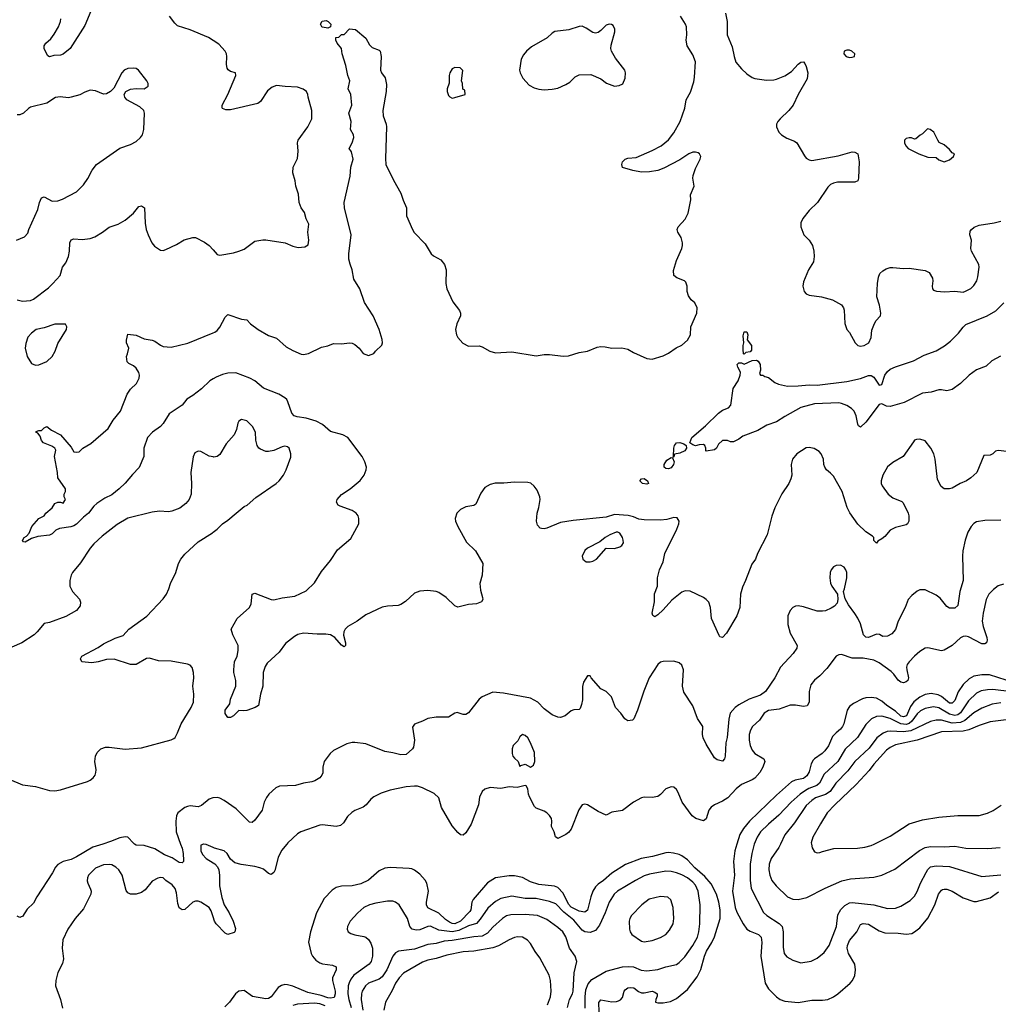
# Model space of a CAD drawing. Header units: inches. Extents: x 1834610 to 2027685, y 642842 to 774116.
# Tile 229 of 256: x 1898569 to 1905811, y 728814 to 736103. Entities that reach past the tile are written whole.
import ezdxf

# ---------------------------------------------------------------- set-up
doc = ezdxf.new("R2010")
doc.units = ezdxf.units.IN
doc.header["$MEASUREMENT"] = 0
for name, color, linetype in [('B8792', 7, 'Continuous'), ('B8793', 7, 'Continuous'), ('B9702', 7, 'Continuous'), ('B9703', 7, 'Continuous')]:
    doc.layers.add(name, color=color, linetype=linetype)

msp = doc.modelspace()

# ---------------------------------------------------------------- linework, layer by layer
at = {"layer": 'B8792', "color": 5}
for points, elevation in [([(1899183.5, 730000), (1899110, 729976.5), (1898990, 729904.5), (1898950, 729886.2), (1898890.3, 729869.7), (1898850, 729849.3), (1898833.4, 729830), (1898812, 729788), (1898696.4, 729610), (1898670, 729561.2), (1898623.1, 729516.9), (1898590, 729464), (1898579.8, 729460.2), (1898570, 729457.2), (1898550, 729466)], 560), ([(1899759.4, 730000), (1899770.1, 729970), (1899779.2, 729930), (1899781.8, 729878.2), (1899780.2, 729870), (1899770, 729860.4), (1899750, 729862.9), (1899698.3, 729898.3), (1899641.4, 729921.4), (1899570, 729963.8), (1899490, 729988.7), (1899430, 729991.3), (1899418.2, 730000)], 560), ([(1899928.9, 730000), (1899910, 729992), (1899909.2, 729950), (1899922.3, 729922.3), (1899950, 729893.7), (1900000, 729861.1)], 580), ([(1900000, 729974.1), (1899950, 729996), (1899932.1, 730000)], 580), ([(1900000, 729460.2), (1899985.3, 729505.3), (1899970, 729529.7), (1899910, 729570.8), (1899890, 729577.4), (1899870, 729577.4), (1899850, 729570.8), (1899790, 729515.6), (1899770, 729512), (1899750, 729526.6), (1899738.9, 729558.9), (1899730, 729638), (1899719.6, 729670), (1899698.3, 729698.3), (1899650, 729729.2), (1899630, 729749.2), (1899610, 729751.8), (1899590, 729747), (1899550, 729725.1), (1899498.4, 729661.6), (1899470, 729641.3), (1899429.6, 729629.6), (1899390, 729629.5), (1899370, 729639.3), (1899356.6, 729656.6), (1899326.2, 729770), (1899303.1, 729810), (1899281.3, 729830), (1899250, 729845.6), (1899230, 729849.8), (1899190, 729846), (1899130, 729820.7), (1899078.7, 729770), (1899070.8, 729750), (1899068.9, 729728.9), (1899073, 729710), (1899093.4, 729666.6), (1899098, 729650), (1899096.3, 729630), (1899040, 729520), (1898980.3, 729450), (1898925.7, 729370), (1898888.8, 729290), (1898882.3, 729230), (1898894.2, 729150), (1898884.4, 729115.6), (1898850.2, 729049.8), (1898836.5, 728990), (1898834.5, 728950), (1898871.4, 728850), (1898884.4, 728784.4)], 580)]:
    msp.add_lwpolyline(points, dxfattribs=dict(at, elevation=elevation))
at = {"layer": 'B8793', "color": 5}
for points, elevation in [([(1899095.3, 736164.7), (1899050, 736060.9), (1898942.8, 735890), (1898890, 735846.6), (1898870, 735840.9), (1898822, 735838), (1898790, 735828.7), (1898776.4, 735836.4), (1898750, 735886), (1898749.3, 735910), (1898762.7, 735930), (1898798.9, 735961.1), (1898823.8, 735996.2), (1898856.2, 736050), (1898871.8, 736090), (1898874.5, 736110)], 560), ([(1900000, 735947.9), (1899965.2, 735970), (1899830, 736028.5), (1899737.2, 736057.2), (1899716.3, 736076.3), (1899678, 736130)], 560), ([(1898546, 734470), (1898605.6, 734494.4), (1898630, 734522), (1898636, 734550), (1898703.6, 734696.4), (1898714.2, 734750), (1898730, 734783.1), (1898750, 734791.6), (1898810, 734760.2), (1898850, 734760.8), (1898886.7, 734773.3), (1898990, 734828.2), (1899040.4, 734879.6), (1899072.3, 734927.7), (1899104.7, 734990), (1899137.6, 735030), (1899310, 735152.2), (1899390, 735179.6), (1899430, 735201.7), (1899463, 735230), (1899477.4, 735250), (1899486.6, 735290), (1899491.5, 735410), (1899487, 735430), (1899458, 735458), (1899362.7, 735510), (1899346, 735530), (1899341.2, 735550), (1899354, 735570), (1899390, 735587.7), (1899430, 735593), (1899489.3, 735590.7), (1899519, 735610), (1899519, 735630), (1899509.2, 735650), (1899449.2, 735730), (1899430, 735742), (1899410, 735745.1), (1899370, 735742), (1899341, 735730), (1899324, 735710), (1899265.2, 735594.8), (1899241, 735570), (1899210, 735552.7), (1899190, 735552), (1899130, 735577), (1899090, 735580.9), (1899050, 735567), (1899013, 735547), (1898950, 735528.5), (1898930, 735525.1), (1898867.6, 735532.4), (1898834, 735526), (1898770, 735486), (1898650, 735456), (1898633.7, 735446.3), (1898595.8, 735410), (1898570, 735397.7), (1898550, 735398)], 580), ([(1898550, 734027.7), (1898590, 734019.3), (1898650, 734024.9), (1898670, 734034), (1898781.1, 734118.9), (1898815.1, 734150), (1898867.3, 734210), (1898886, 734270), (1898910, 734304), (1898930.8, 734349.2), (1898938, 734390), (1898940.5, 734450), (1898950, 734474), (1898970, 734480.5), (1899030, 734476.4), (1899090, 734482.4), (1899125.4, 734494.6), (1899182.7, 734530), (1899230, 734566.4), (1899297.2, 734590), (1899350, 734619.5), (1899412, 734670), (1899450, 734718.8), (1899470, 734725.5), (1899491.8, 734710), (1899496.7, 734596.7), (1899504.9, 734550), (1899519.1, 734510), (1899547.3, 734450), (1899565.8, 734425.8), (1899610, 734396), (1899630, 734394.8), (1899650, 734400.7), (1899730, 734438), (1899786.2, 734473.8), (1899850, 734490.3), (1899870.8, 734490), (1899936.1, 734456.1), (1899971.7, 734431.7), (1900000, 734399.3)], 560), ([(1900000, 733444.1), (1899974.7, 733430), (1899913.6, 733370), (1899850, 733321.1), (1899805.5, 733294.5), (1899771, 733249), (1899674.3, 733185.7), (1899630, 733112.3), (1899611.8, 733090), (1899550.6, 733049.4), (1899513.7, 733010), (1899486.7, 732930), (1899486.7, 732870), (1899453.5, 732786.5), (1899403.5, 732736.5), (1899350, 732671.6), (1899304.4, 732630), (1899250, 732585.7), (1899199.7, 732560.3), (1899139.4, 732520.6), (1899118.2, 732501.8), (1899078, 732450), (1899040.2, 732419.8), (1898990, 732368.3), (1898970, 732355.1), (1898947.3, 732347.3), (1898862.8, 732337.2), (1898836.3, 732323.7), (1898810, 732297.2), (1898790, 732287.3), (1898702.5, 732277.5), (1898656.8, 732263.2), (1898610, 732235.3), (1898598, 732238), (1898590, 732246), (1898602, 732270), (1898620.2, 732279.8), (1898638.9, 732301.1), (1898659, 732350), (1898710, 732410.8), (1898749.1, 732430.9), (1898762, 732450), (1898808.7, 732490), (1898830, 732522), (1898850, 732532), (1898870, 732532), (1898890, 732524.7), (1898908, 732550), (1898898, 732570), (1898898, 732590), (1898908.7, 732610), (1898909, 732630), (1898852.3, 732710), (1898849.4, 732750), (1898827, 732870), (1898835.5, 732915.5), (1898828.7, 732930), (1898806.6, 732946.6), (1898744, 732970), (1898730, 732988.7), (1898720.2, 733020.2), (1898702, 733042), (1898688.7, 733050), (1898690, 733054), (1898710, 733062), (1898730, 733062), (1898750, 733082), (1898770, 733091.3), (1898804, 733064), (1898870.3, 733030.3), (1898950, 732938), (1898970, 732904.7), (1898990, 732901), (1899010, 732904), (1899035.3, 732930), (1899094.2, 732965.8), (1899224.2, 733075.8), (1899261, 733139), (1899314.3, 733205.7), (1899363, 733330), (1899390, 733366.4), (1899433.6, 733410), (1899453.3, 733450), (1899455.1, 733470), (1899449.7, 733490), (1899430, 733522), (1899410, 733540.5), (1899376.4, 733556.4), (1899365.1, 733570), (1899358.5, 733610), (1899367.4, 733630), (1899375.3, 733670), (1899359.5, 733710), (1899359.3, 733730), (1899370, 733774), (1899430, 733767.3), (1899490, 733740.5), (1899550.4, 733730.4), (1899570, 733723), (1899610, 733693), (1899630, 733684.4), (1899690, 733678.7), (1899813, 733707), (1900000, 733784.9)], 540), ([(1900000, 732865.9), (1899970, 732872.3), (1899910, 732905.2), (1899890, 732909), (1899864, 732896), (1899853.4, 732866.6), (1899836.1, 732750), (1899840.3, 732670), (1899838, 732590), (1899822, 732550), (1899799.5, 732520.5), (1899752.9, 732487.1), (1899695.6, 732464.4), (1899670, 732460.4), (1899603.8, 732463.8), (1899550, 732457.7), (1899370, 732412), (1899290, 732366.2), (1899180.2, 732279.8), (1899117.9, 732222.1), (1899090.3, 732190), (1899018.2, 732081.8), (1898958.4, 732010), (1898950.4, 731990), (1898940.4, 731950), (1898940.4, 731910), (1898960.5, 731870), (1899012, 731812), (1899018.4, 731790), (1899015.6, 731764.4), (1898990.4, 731730), (1898910, 731683.6), (1898790, 731640.7), (1898750, 731633.2), (1898697.3, 731570), (1898674.8, 731550), (1898584.9, 731490), (1898510, 731456.9)], 560), ([(1898490, 730481.3), (1898590, 730439.1), (1898685.8, 730425.8), (1898790, 730397.1), (1898830, 730394.4), (1898870, 730402), (1899070, 730463.7), (1899090, 730472.4), (1899111.8, 730490), (1899127.3, 730510), (1899133, 730530), (1899134.7, 730550), (1899125.1, 730610), (1899129.5, 730650), (1899142.7, 730677.3), (1899170, 730704.9), (1899203.9, 730716.1), (1899230, 730718), (1899350, 730702.4), (1899470, 730713.4), (1899689.6, 730770.4), (1899710, 730780.5), (1899718.4, 730790), (1899737.4, 730822.6), (1899763, 730890), (1899837.6, 731010), (1899854.3, 731050), (1899858.7, 731110), (1899849.6, 731170), (1899856.3, 731230), (1899855.6, 731270), (1899846, 731306), (1899830, 731323.7), (1899810, 731331.5), (1899690, 731354), (1899596.6, 731356.6), (1899530, 731375.1), (1899506.2, 731373.8), (1899431, 731330), (1899410, 731328), (1899390, 731329.7), (1899268.6, 731368.6), (1899210, 731367.3), (1899149.6, 731349.6), (1899102.5, 731342.5), (1899029.2, 731349.2), (1899018, 731370), (1899028.7, 731390), (1899150, 731454.9), (1899190, 731482.4), (1899275.1, 731524.9), (1899334.9, 731545.1), (1899377, 731590), (1899510, 731688.2), (1899630, 731816.4), (1899655.1, 731850), (1899673.6, 731890), (1899685.1, 731930), (1899724.5, 732010), (1899743.3, 732076.7), (1899760.9, 732110), (1899790, 732144.9), (1899890, 732236.3), (1899995.6, 732304.4), (1900000, 732307.7)], 560), ([(1900000, 730342.6), (1899997.5, 730342.5), (1899970, 730332), (1899914.5, 730285.5), (1899890, 730274.3), (1899830, 730282.3), (1899810, 730279.2), (1899790, 730269.8), (1899739.7, 730230), (1899729.3, 730210), (1899723.2, 730170), (1899727.2, 730090), (1899759.4, 730000)], 560), ([(1899418.2, 730000), (1899410, 730006), (1899368.7, 730050), (1899350, 730052.9), (1899310, 730045.5), (1899241.5, 730018.5), (1899183.5, 730000)], 560), ([(1899932.1, 730000), (1899930, 730000.5), (1899928.9, 730000)], 580)]:
    msp.add_lwpolyline(points, dxfattribs=dict(at, elevation=elevation))
at = {"layer": 'B8793', "color": 5, "elevation": 560}
msp.add_lwpolyline([(1898830, 733849.5), (1898750, 733820.5), (1898690.5, 733809.5), (1898657.1, 733782.9), (1898630, 733753.2), (1898613.9, 733706.1), (1898609.1, 733670.9), (1898623.6, 733610), (1898656.5, 733556.5), (1898684.9, 733544.9), (1898710, 733547.2), (1898768.6, 733571.4), (1898809.8, 733610.2), (1898831.1, 733648.9), (1898850, 733704.7), (1898915.3, 733810), (1898918, 733830), (1898908, 733848)], close=True, dxfattribs=at)
at = {"layer": 'B9702', "color": 5}
for points, elevation in [([(1900545.5, 730000), (1900507, 729953), (1900480.8, 729899.2), (1900456.8, 729803.2), (1900450, 729789.5), (1900430, 729774), (1900410, 729782.4), (1900373.2, 729813.2), (1900345.1, 729825.1), (1900310, 729834.6), (1900207.6, 729847.6), (1900161.7, 729861.7), (1900127.8, 729887.8), (1900105.2, 729930), (1900082, 729950), (1900010, 729969.7), (1900000, 729974.1)], 580), ([(1903876.2, 730000), (1903860.1, 729950), (1903850.1, 729870), (1903858.9, 729770), (1903844.4, 729650), (1903862.6, 729530), (1903875.9, 729495.9), (1903922.2, 729410), (1903950, 729370.2), (1903974.1, 729354.1), (1904035.3, 729330), (1904055.2, 729310), (1904059.8, 729270), (1904053.4, 729170), (1904084.6, 728970), (1904110, 728928.9), (1904170, 728869), (1904197.1, 728850), (1904230, 728837.8), (1904330, 728826.2), (1904430, 728843.2), (1904510, 728844.4), (1904548.7, 728850), (1904590, 728868.5), (1904623.7, 728890), (1904714, 728970), (1904731.6, 728990), (1904750, 729026), (1904755.1, 729070), (1904749.8, 729110), (1904703.2, 729190), (1904693.1, 729230), (1904694.7, 729250), (1904710, 729285.2), (1904765, 729350), (1904790, 729403.8), (1904810, 729412.7), (1904850, 729407.4), (1904930, 729356.9), (1904970, 729342.9), (1905070, 729340.9), (1905130, 729332.7), (1905170, 729338.8), (1905191.3, 729350), (1905230, 729380.9), (1905290, 729451.4), (1905339.8, 729550), (1905368.7, 729630), (1905390, 729659.5), (1905397.3, 729662.7), (1905410, 729667.2), (1905430, 729664.9), (1905470, 729651.3), (1905550, 729600.7), (1905630, 729574), (1905650, 729575), (1905750, 729602.7), (1905812.6, 729647.4)], 620), ([(1904005, 730000), (1904000.9, 729990), (1903985.6, 729930), (1903975.4, 729850), (1903973.5, 729733.5), (1903981.2, 729670), (1904072.5, 729492.5), (1904098.7, 729470), (1904190, 729412.1), (1904210.2, 729390), (1904219.7, 729350), (1904217.6, 729237.6), (1904225.7, 729190), (1904245.8, 729165.8), (1904290, 729140.3), (1904350, 729120.3), (1904426.1, 729133.9), (1904470, 729155.3), (1904522, 729198), (1904558, 729250), (1904612.7, 729390), (1904623.6, 729476.4), (1904644.8, 729515.2), (1904673.9, 729546.1), (1904710, 729565.1), (1904730, 729568.1), (1904889.5, 729549.5), (1904990, 729522.6), (1905050, 729526), (1905090, 729539.6), (1905157.3, 729582.7), (1905190, 729615.3), (1905210, 729648.4), (1905233.8, 729710), (1905277, 729790), (1905290, 729812.3), (1905310, 729830.9), (1905350, 729838.6), (1905450, 729834.8), (1905690, 729759.7), (1905830, 729771.6)], 640), ([(1904198.1, 730000), (1904185.7, 729974.3), (1904130, 729894), (1904115.2, 729850), (1904111.5, 729810), (1904119, 729770), (1904136, 729730), (1904167.2, 729690), (1904250, 729608.5), (1904290, 729593.1), (1904330, 729588.8), (1904394.8, 729605.2), (1904530, 729674.6), (1904653.4, 729726.6), (1904718, 729742), (1904890, 729754.6), (1904950, 729768.7), (1905044.9, 729815.1), (1905228.1, 729951.9), (1905270, 729975.6), (1905310, 729982.9), (1905410, 729978.8), (1905490, 729983.9), (1905570, 729968.3), (1905730, 729966.2), (1905824.5, 729975.5)], 660), ([(1904428.4, 730000), (1904432.8, 729972.8), (1904450, 729942.8), (1904470, 729934), (1904490, 729936.3), (1904510, 729945.5), (1904592.6, 729967.4), (1904769.3, 729969.3), (1904823.8, 729976.2), (1904870, 729988.3), (1904893.2, 730000)], 680), ([(1902860.2, 728690), (1902853.5, 728826.5), (1902870, 728847.6), (1902950, 728833), (1902985.8, 728834.2), (1903001, 728839), (1903014.2, 728845.8), (1903030, 728863.7), (1903042.6, 728910), (1903050, 728921.1), (1903070, 728935), (1903090, 728938.7), (1903114.5, 728934.5), (1903147.8, 728907.8), (1903170, 728898.4), (1903190, 728898), (1903250, 728910.1), (1903270, 728904), (1903286, 728890), (1903287, 728873), (1903275.5, 728850), (1903274, 728830), (1903290, 728824.4), (1903330, 728824.6), (1903384.9, 728835.1), (1903430, 728857.6), (1903510, 728923.6), (1903583.3, 729016.7), (1903609.9, 729070.1), (1903637.5, 729170), (1903652.4, 729207.6), (1903690, 729270.2), (1903710, 729313.4), (1903751.8, 729450), (1903753.3, 729513.3), (1903743.1, 729570), (1903725.6, 729630), (1903685.8, 729705.8), (1903638.7, 729758.7), (1903564.7, 729824.7), (1903510, 729882.4), (1903470, 729913.7), (1903450, 729922.8), (1903408.2, 729931.8), (1903370, 729936.8), (1903350, 729934.5), (1903252.3, 729907.7), (1903167.5, 729892.5), (1903051.9, 729848.1), (1902950, 729785.5), (1902890, 729729.8), (1902850, 729703.5), (1902830, 729684.4), (1902810, 729651.2), (1902795, 729610), (1902770.9, 729510), (1902750, 729496.8), (1902710, 729502.1), (1902650, 729533), (1902630, 729555.4), (1902590, 729636.3), (1902550, 729677.4), (1902527.1, 729687.1), (1902410, 729700.7), (1902350, 729719.5), (1902290, 729752.4), (1902230, 729765.4), (1902190, 729765.8), (1902090, 729749.8), (1902030, 729713.6), (1901924.7, 729590), (1901915.8, 729570), (1901906.8, 729513.2), (1901899.2, 729500.8), (1901830.1, 729430), (1901790, 729410.3), (1901770, 729411.2), (1901750, 729421.7), (1901721.1, 729441.1), (1901670, 729487.8), (1901588.2, 729528.2), (1901579.8, 729550), (1901579.4, 729570), (1901594.8, 729650), (1901582, 729710), (1901570, 729733.3), (1901530, 729776.9), (1901490, 729807.4), (1901470, 729815.3), (1901450, 729819.8), (1901310, 729826.6), (1901270, 729821.1), (1901230, 729802.6), (1901150, 729733.3), (1901093.7, 729706.3), (1901030, 729690.6), (1900950, 729688.7), (1900910, 729678.3), (1900881.8, 729658.2), (1900822.2, 729597.8), (1900764.9, 729490), (1900720.2, 729350), (1900707.1, 729272.9), (1900725, 729190), (1900734.5, 729170), (1900761, 729141), (1900790, 729120.5), (1900810, 729113), (1900883.1, 729103.1), (1900910.2, 729090.2), (1900910.2, 729070), (1900884.3, 729010), (1900884.2, 728990), (1900902.5, 728910), (1900903.2, 728890), (1900895.2, 728864.8), (1900870, 728859), (1900850, 728862), (1900799.1, 728879.1), (1900702.1, 728902.1), (1900590, 728947.1), (1900550, 728958.8), (1900530, 728959.8), (1900506.3, 728953.7), (1900482.3, 728937.7), (1900430, 728868.1), (1900410, 728857.3), (1900390, 728853.2), (1900291.4, 728871.4), (1900230, 728916.9), (1900190, 728911.1), (1900164.9, 728890), (1900120.3, 728830), (1900085.9, 728794.1)], 620), ([(1900000, 729861.1), (1900012.7, 729852.7), (1900031.5, 729831.5), (1900043.1, 729810), (1900048.3, 729768.3), (1900047.2, 729690), (1900063.8, 729603.8), (1900083, 729550), (1900119.7, 729490), (1900148.9, 729430), (1900165.5, 729374.5), (1900162, 729350), (1900155.8, 729344.2), (1900110, 729329.7), (1900090, 729341.3), (1900022.3, 729410), (1900009.8, 729430.2), (1900000, 729460.2)], 580), ([(1902754.5, 728785.5), (1902753.2, 728870), (1902758.8, 728921.2), (1902775.2, 728964.8), (1902803.6, 728996.4), (1902910, 729058), (1903030, 729090.9), (1903074.7, 729094.7), (1903110, 729092), (1903167.3, 729067.3), (1903210, 729062.3), (1903290, 729070.4), (1903350, 729090.3), (1903430, 729109.2), (1903450, 729123.2), (1903490, 729165.8), (1903551.2, 729248.8), (1903584.1, 729310), (1903595.7, 729350), (1903602.9, 729410), (1903603.7, 729550), (1903589.9, 729650), (1903570, 729694.6), (1903550, 729717.5), (1903510, 729749.1), (1903470, 729772), (1903430, 729786.9), (1903390, 729796.5), (1903350, 729798.4), (1903230, 729778.1), (1903190, 729763.9), (1903126.3, 729730), (1902992.9, 729650), (1902967.3, 729630), (1902930.9, 729570), (1902902.4, 729490), (1902860.1, 729399.9), (1902830, 729360.3), (1902790, 729346.3), (1902750, 729351), (1902730, 729363.7), (1902670, 729435.8), (1902595.3, 729495.3), (1902536.5, 729556.5), (1902490, 729575.3), (1902390, 729597.9), (1902310, 729597.4), (1902210, 729613.7), (1902130, 729597), (1902090, 729574.8), (1902033.5, 729526.5), (1901977, 729443), (1901950, 729412.5), (1901890, 729393.4), (1901819.5, 729360.5), (1901770, 729350.8), (1901670, 729362.1), (1901610, 729392.5), (1901590, 729389.9), (1901530, 729364), (1901501.6, 729361.6), (1901473.3, 729370), (1901456.2, 729390), (1901439.4, 729450), (1901376.9, 729550), (1901350, 729569.7), (1901330, 729576.8), (1901290, 729577.4), (1901203.3, 729563.3), (1901157.3, 729550), (1901116.3, 729530), (1901070, 729491.6), (1901015.5, 729430), (1900994, 729390), (1900993.4, 729370), (1900998.8, 729350), (1901018.3, 729338.3), (1901048.3, 729328.3), (1901116.2, 729316.2), (1901130.8, 729310.8), (1901150, 729293.4), (1901166.1, 729266.1), (1901179.3, 729230), (1901179.8, 729170), (1901170.2, 729130), (1901155.8, 729110), (1901040.7, 729030), (1901019.1, 729000.9), (1901006.2, 728973.8), (1901000.1, 728950), (1900997.8, 728890), (1901004.1, 728850), (1901021.6, 728790)], 640), ([(1902623.8, 728790), (1902638.4, 728850), (1902658.5, 728890), (1902664, 728910), (1902672.2, 729047.8), (1902692.1, 729130), (1902679.7, 729170), (1902638.2, 729230), (1902610, 729314.3), (1902587.6, 729350), (1902550, 729382.8), (1902470, 729441.8), (1902400.9, 729470), (1902310, 729479.3), (1902203.3, 729476.7), (1902171.3, 729468.7), (1902141.5, 729450), (1902070, 729385), (1902030, 729341.4), (1901990, 729317.5), (1901930, 729313.5), (1901770, 729285.7), (1901710, 729281.6), (1901650, 729263.1), (1901590, 729257.4), (1901490, 729222.8), (1901373, 729207), (1901350, 729195.4), (1901328.9, 729171.1), (1901285.9, 729070), (1901250, 729016.8), (1901230, 729000.5), (1901150, 728969.9), (1901126.9, 728950), (1901104.4, 728910), (1901097.8, 728890), (1901095.8, 728850), (1901108.1, 728770)], 660), ([(1902475.4, 728810), (1902497.8, 728870), (1902500.7, 728910), (1902495.9, 728990), (1902486.8, 729030), (1902416.9, 729156.9), (1902383.6, 729203.6), (1902350, 729264.5), (1902327.6, 729287.6), (1902289.7, 729309.7), (1902252.4, 729312.4), (1902230, 729308.5), (1902190, 729292.1), (1902112.3, 729247.7), (1902070, 729231.9), (1901930, 729208), (1901850, 729203), (1901730, 729176.6), (1901650, 729151.6), (1901590, 729141.4), (1901550, 729125), (1901410, 729045), (1901377.1, 729010), (1901350, 728971.1), (1901324.9, 728915.1), (1901276.5, 728830), (1901262.8, 728770)], 680), ([(1900830, 728801.1), (1900790, 728816.7), (1900750, 728822.2), (1900624.2, 728815.8), (1900590, 728804.9)], 640)]:
    msp.add_lwpolyline(points, dxfattribs=dict(at, elevation=elevation))
at = {"layer": 'B9702', "color": 5, "elevation": 660}
msp.add_lwpolyline([(1903310, 729611.1), (1903227.7, 729592.3), (1903172.2, 729550), (1903097.1, 729470), (1903084.9, 729450), (1903079.5, 729430), (1903081.3, 729370), (1903086.4, 729350), (1903099.3, 729330), (1903170, 729282), (1903190, 729276.5), (1903250, 729286.5), (1903310, 729307.2), (1903349.5, 729330), (1903378.2, 729361.8), (1903403.6, 729410), (1903409.7, 729450), (1903404.7, 729530), (1903388, 729588), (1903366.2, 729606.2)], close=True, dxfattribs=at)
at = {"layer": 'B9703', "color": 5}
for points, elevation in [([(1903791.2, 736150), (1903804.9, 736090), (1903805, 735990), (1903841, 735901), (1903855, 735830), (1903869.2, 735789.3), (1903910, 735739.6), (1903950, 735701.1), (1903990, 735674.4), (1904010, 735666.4), (1904094.6, 735654.6), (1904150, 735657), (1904170, 735662), (1904230, 735687.2), (1904280.9, 735719.1), (1904330, 735773.4), (1904350, 735787.7), (1904370, 735790.8), (1904378.7, 735778.7), (1904390, 735756), (1904400.2, 735710), (1904395.5, 735664.5), (1904328.7, 735550), (1904292.4, 735470), (1904261.3, 735430), (1904195.5, 735370), (1904179.3, 735350), (1904170.5, 735330), (1904170.5, 735310), (1904185.5, 735270), (1904207.3, 735250), (1904246.8, 735226.8), (1904303.4, 735203.4), (1904320.5, 735190), (1904375.5, 735095.5), (1904390, 735078), (1904410, 735066), (1904430, 735060.7), (1904625.7, 735094.3), (1904730, 735124), (1904750, 735122.8), (1904770.8, 735110), (1904781.6, 735050), (1904776.3, 734930), (1904770.4, 734909.6), (1904750, 734899.5), (1904619.9, 734900.1), (1904590, 734893.3), (1904570, 734882.9), (1904550, 734863.7), (1904472, 734750), (1904410.4, 734690), (1904363, 734630), (1904350, 734598), (1904348.4, 734570), (1904370.8, 734510), (1904410.7, 734470), (1904436.3, 734430), (1904444.9, 734390), (1904447.3, 734350), (1904444, 734310), (1904405.5, 734250), (1904370, 734162), (1904363.1, 734130), (1904373, 734090), (1904390, 734073), (1904410, 734063.1), (1904502, 734050), (1904584.7, 734030), (1904650, 733990.7), (1904665.5, 733970), (1904670, 733952), (1904674, 733854), (1904690.4, 733810.4), (1904710, 733786), (1904750.8, 733710), (1904770, 733690.8), (1904790, 733686), (1904818, 733690), (1904851.5, 733710), (1904869.5, 733750), (1904875.4, 733804.6), (1904890, 733841), (1904905.4, 733874.6), (1904939, 733910), (1904941.2, 733930), (1904931.3, 733990), (1904911.2, 734050), (1904916.3, 734150), (1904923.8, 734196.2), (1904935.1, 734224.9), (1904955.3, 734244.7), (1904981, 734259), (1905010, 734268.2), (1905030, 734268.4), (1905110, 734260.5), (1905150, 734262.4), (1905270, 734245.5), (1905298.8, 734230), (1905324, 734190), (1905327.3, 734170), (1905320.7, 734130), (1905322.8, 734110), (1905330, 734101), (1905353, 734093), (1905411.5, 734088.5), (1905490, 734093), (1905550, 734086.4), (1905567.9, 734092.1), (1905607.3, 734112.7), (1905630, 734134.8), (1905651, 734169), (1905660.4, 734199.6), (1905668.2, 734270), (1905666, 734290), (1905612.3, 734390), (1905607.3, 734410), (1905612.8, 734470), (1905599.7, 734510), (1905603.5, 734536.5), (1905611.6, 734550), (1905632.9, 734567.1), (1905670, 734581.7), (1905781.2, 734598.8), (1905830, 734611)], 540), ([(1900000, 733784.9), (1900012.3, 733790), (1900030, 733802.4), (1900050, 733825.5), (1900090, 733900.7), (1900110, 733919.1), (1900210, 733885.3), (1900250, 733882), (1900278, 733850), (1900333, 733810), (1900410, 733765.3), (1900470, 733745.5), (1900540.6, 733680.6), (1900590, 733652.7), (1900652.3, 733627.7), (1900670, 733624.9), (1900707.2, 733632.8), (1900801.2, 733678.8), (1900850, 733687.3), (1900890, 733706.8), (1900950, 733702.8), (1901010, 733710.7), (1901030, 733707.3), (1901050, 733697.3), (1901081, 733670), (1901110, 733632), (1901150, 733618), (1901190, 733632), (1901202, 733650), (1901247.7, 733692.3), (1901253.3, 733710), (1901250, 733735.3), (1901230, 733809.3), (1901185.6, 733910), (1901121, 734010), (1901086.8, 734110), (1901041.4, 734181.4), (1901029.8, 734250), (1901013.3, 734293.3), (1901005.4, 734330), (1901003.9, 734370), (1901022, 734510), (1900972.9, 734710), (1900968.9, 734750), (1901015.4, 734944.6), (1901018.7, 735010), (1901036.8, 735070), (1901024.2, 735124.2), (1901008, 735150), (1901030, 735191.3), (1901041.6, 735230), (1901039.6, 735250), (1901018, 735290), (1901022.7, 735350), (1901004.8, 735410), (1901027.1, 735470), (1901018.3, 735550), (1900998.7, 735590), (1901011.1, 735650), (1900996.9, 735690), (1900982.9, 735762.9), (1900955.3, 735850), (1900949.1, 735889.1), (1900918, 735930), (1900908.7, 735950), (1900908, 735970), (1900930, 735974), (1900950, 735992), (1900970, 735994), (1901010, 736034), (1901054, 736030), (1901130, 735966), (1901157.3, 735917.3), (1901176.1, 735896.1), (1901230, 735876), (1901236, 735870), (1901244.9, 735830), (1901238.8, 735730), (1901246.8, 735710), (1901272.5, 735672.5), (1901283.4, 735623.4), (1901280.4, 735570), (1901255.3, 735430), (1901259.5, 735390), (1901280.3, 735330), (1901282.6, 735310), (1901274.7, 735074.7), (1901278.3, 735030), (1901334.4, 734914.4), (1901390, 734818), (1901406.2, 734766.2), (1901430.7, 734710), (1901430.8, 734650), (1901474.8, 734550), (1901488.1, 734528.1), (1901570, 734442.8), (1901614.8, 734370), (1901630, 734354.8), (1901686.2, 734326.2), (1901712.7, 734290), (1901724.4, 734250), (1901723, 734150), (1901730.4, 734110.4), (1901774.6, 734014.6), (1901822.8, 733950), (1901830.8, 733930), (1901830.8, 733910), (1901804, 733850), (1901793, 733810), (1901800.5, 733770), (1901810.5, 733750), (1901847.5, 733707.5), (1901890, 733685.3), (1901967.9, 733687.9), (1901990, 733682), (1902047.7, 733650), (1902090, 733636.2), (1902210, 733643.6), (1902390, 733615.3), (1902450, 733623.8), (1902490, 733623.8), (1902590, 733613), (1902630, 733614.9), (1902710, 733638.4), (1902771.3, 733648.7), (1902842.3, 733677.7), (1902870, 733683.8), (1902902, 733682), (1902950, 733670.8), (1903025.6, 733674.4), (1903070, 733663), (1903110, 733639.3), (1903210, 733594), (1903249.3, 733590.7), (1903330, 733614), (1903370, 733634), (1903427.7, 733672.3), (1903470, 733694), (1903510, 733730.8), (1903532, 733770), (1903534.7, 733830), (1903578.7, 733930), (1903582, 733970), (1903565.6, 734005.6), (1903537.2, 734030), (1903517.5, 734057.5), (1903509.4, 734089.4), (1903509.2, 734130), (1903498.6, 734158.6), (1903488, 734170), (1903432.5, 734192.5), (1903409.3, 734209.3), (1903406, 734246), (1903430, 734321), (1903469.2, 734410), (1903473.2, 734430), (1903473.2, 734450), (1903464, 734490), (1903439, 734530), (1903433.2, 734550), (1903442.7, 734570), (1903493.9, 734626.1), (1903514.5, 734670), (1903535.1, 734770), (1903533.2, 734806.8), (1903559, 734870), (1903549.2, 734929.2), (1903552.3, 734950), (1903570, 735002), (1903604, 735070), (1903609, 735090), (1903599, 735110), (1903590, 735116), (1903570, 735122.7), (1903550, 735122.7), (1903521, 735110), (1903454.6, 735065.4), (1903336.7, 735003.3), (1903290, 734985.7), (1903230, 734977.4), (1903170, 734975.1), (1903106.5, 734986.5), (1903029.4, 735009.4), (1903024, 735030), (1903030, 735051.3), (1903050, 735070.8), (1903070, 735077.3), (1903130, 735083.1), (1903250, 735134.3), (1903316.9, 735170), (1903370, 735214), (1903410, 735264.4), (1903457.4, 735350), (1903492.2, 735447.8), (1903501.6, 735510), (1903532.7, 735567.3), (1903557.3, 735642.7), (1903563.3, 735676.7), (1903569.8, 735790), (1903550, 735842.9), (1903507.1, 735910), (1903501.5, 735950), (1903505.4, 735990), (1903503.1, 736050), (1903496.9, 736070), (1903458.5, 736130)], 540), ([(1900000, 734399.3), (1900030, 734364.9), (1900050, 734360.7), (1900150, 734377.1), (1900190, 734388), (1900230, 734403), (1900310, 734462), (1900367.5, 734472.5), (1900390, 734472.7), (1900534, 734450), (1900590, 734426), (1900630, 734416), (1900679.3, 734420.7), (1900704, 734436), (1900709, 734470), (1900701.2, 734530), (1900709.3, 734590), (1900688.2, 734628.2), (1900675.3, 734675.3), (1900651.1, 734711.1), (1900635.8, 734750), (1900632.2, 734812.2), (1900613, 734870), (1900607.3, 734910), (1900589.2, 734970), (1900592.7, 735010), (1900625.8, 735074.2), (1900629.8, 735130), (1900624.4, 735190), (1900629.7, 735210), (1900702, 735310), (1900731.3, 735370), (1900729.6, 735430), (1900702.7, 735530), (1900701.2, 735550), (1900691.9, 735571.9), (1900667.5, 735587.5), (1900623.6, 735603.6), (1900533, 735607), (1900470, 735615.1), (1900437.2, 735602.8), (1900403.7, 735576.3), (1900350, 735497.2), (1900330, 735482.9), (1900130, 735434.7), (1900095.1, 735435.1), (1900070, 735446), (1900066, 735450), (1900067.3, 735470), (1900109.6, 735550), (1900168.7, 735690), (1900166, 735710), (1900130, 735719), (1900112.3, 735732.3), (1900105.1, 735745.1), (1900099.5, 735770), (1900102.9, 735830), (1900099.5, 735850), (1900090, 735869), (1900041.5, 735921.5), (1900000, 735947.9)], 560), ([(1905827.3, 733612.7), (1905763, 733577), (1905721.7, 733538.3), (1905650, 733509.7), (1905594.9, 733470), (1905530, 733409.7), (1905470, 733365.6), (1905430, 733356.2), (1905390, 733363.5), (1905370, 733361.7), (1905313.5, 733346.5), (1905250, 733337.1), (1905114.4, 733270), (1905010, 733238.4), (1904982.2, 733242.2), (1904950, 733259.1), (1904930, 733255.1), (1904830, 733122.6), (1904790, 733086.6), (1904776.2, 733096.2), (1904770, 733108.7), (1904759.8, 733170), (1904744.5, 733204.5), (1904724.4, 733224.4), (1904690, 733245.8), (1904650, 733262.2), (1904630, 733265.6), (1904450, 733258), (1904349.3, 733230.7), (1904230, 733166.4), (1904170, 733126.6), (1904097.8, 733102.2), (1904030, 733060.7), (1903919.8, 733020.2), (1903890, 732998), (1903850, 732978), (1903830, 732978), (1903807.3, 732987.3), (1903770, 732988), (1903740.7, 732959.3), (1903724.7, 732930), (1903710, 732919), (1903650, 732908), (1903646, 732910), (1903646, 732930), (1903638, 732950), (1903630, 732958), (1903596.4, 732956.4), (1903570, 732949.2), (1903550, 732955.3), (1903528, 732970), (1903544, 733010), (1903643.2, 733096.8), (1903739.5, 733190), (1903770, 733211.7), (1903814, 733230), (1903832, 733248), (1903847.8, 733372.2), (1903885.2, 733430), (1903901.2, 733470), (1903902, 733490), (1903894, 733514), (1903882, 733530), (1903878, 733550), (1903890, 733562), (1903910, 733562), (1903930, 733552), (1903990, 733580.7), (1904022, 733582), (1904033.7, 733573.7), (1904047.3, 733550), (1904050.9, 733509.1), (1904043.6, 733483.6), (1904052, 733472), (1904068, 733472), (1904082, 733462), (1904110, 733453.4), (1904157, 733417), (1904183.4, 733403.4), (1904250, 733390.3), (1904330, 733392), (1904410, 733399.8), (1904470, 733396.8), (1904690, 733423.2), (1904790, 733445.3), (1904850, 733468.8), (1904870, 733468.8), (1904890, 733455.3), (1904930, 733397.3), (1904950, 733403), (1904971.2, 733470), (1904990, 733499.5), (1905010, 733515.6), (1905050, 733533.1), (1905183.5, 733576.5), (1905261.5, 733618.5), (1905350, 733651.3), (1905411.8, 733688.2), (1905456.3, 733723.7), (1905517.3, 733782.7), (1905550, 733827.2), (1905570, 733846.3), (1905729.3, 733910.7), (1905791.6, 733948.4), (1905852.3, 734007.7)], 520), ([(1905873.7, 732906.3), (1905810, 732914.5), (1905790, 732909.2), (1905770, 732889), (1905750, 732879), (1905704.7, 732875.3), (1905650.7, 732750), (1905607.3, 732710), (1905574.8, 732690), (1905527.3, 732670), (1905470, 732634.5), (1905450, 732629.5), (1905409.5, 732629.5), (1905387, 732647), (1905359.6, 732699.6), (1905343, 732850), (1905332.8, 732890), (1905311.3, 732930), (1905270, 732985.2), (1905230, 732997.2), (1905205.4, 732994.6), (1905191, 732989), (1905182, 732978), (1905106.8, 732870), (1905030, 732823.6), (1904990, 732793.6), (1904955.3, 732730), (1904943, 732690), (1904944, 732670), (1904952.2, 732652.2), (1904995.5, 732590), (1905030, 732563.8), (1905095.6, 732535.6), (1905106.4, 732526.4), (1905143, 732450), (1905148, 732430), (1905147.7, 732390), (1905139.1, 732370), (1905130, 732362), (1905050, 732344.5), (1905010, 732324.5), (1904970, 732277), (1904950, 732259.3), (1904918, 732242), (1904910, 732228), (1904890, 732246), (1904888.7, 732270), (1904880.2, 732280.2), (1904830, 732311.6), (1904770, 732367.8), (1904711.6, 732451.6), (1904691.8, 732491.8), (1904655.1, 732610), (1904590, 732722.7), (1904570, 732746), (1904539.3, 732770), (1904526.6, 732790), (1904519.5, 732810), (1904517, 732850), (1904500.9, 732890), (1904485.1, 732905.1), (1904447.1, 732927.1), (1904410, 732936.9), (1904390, 732932.6), (1904319.3, 732890), (1904286.7, 732850), (1904278.4, 732810), (1904281.6, 732730), (1904276.1, 732703.9), (1904260.7, 732670), (1904208.5, 732591.5), (1904157.3, 732490), (1904133.7, 732426.3), (1904099.1, 732290), (1904028, 732150), (1904013, 732110), (1903987.9, 732072.1), (1903940.2, 731950), (1903917.3, 731902.7), (1903903.6, 731850), (1903897.1, 731750), (1903876.3, 731690), (1903798.8, 731561.2), (1903770, 731529.3), (1903750, 731534), (1903743.9, 731543.9), (1903688.5, 731670), (1903681, 731750), (1903668, 731790), (1903650, 731811.5), (1903630, 731824.2), (1903530, 731871.8), (1903493.8, 731873.8), (1903470, 731863.6), (1903394.3, 731805.7), (1903330, 731733.6), (1903290, 731696), (1903270, 731681.2), (1903253.2, 731693.2), (1903249.5, 731710), (1903266.5, 731793.5), (1903267.6, 731852.4), (1903289.4, 731910), (1903289.6, 731970), (1903294, 731990), (1903304.5, 732030), (1903329.7, 732090.3), (1903344.2, 732150), (1903431.8, 732330), (1903446.6, 732370), (1903449.3, 732390), (1903434, 732414), (1903410, 732417), (1903356.7, 732403.3), (1903310, 732398.2), (1903190, 732399.1), (1903150, 732405.4), (1903110, 732422.2), (1903072, 732432), (1902970, 732440.4), (1902910, 732418.8), (1902664.5, 732395.5), (1902570, 732381), (1902470, 732339.6), (1902450, 732334), (1902430, 732335.1), (1902419.3, 732339.3), (1902400.9, 732360.9), (1902392.7, 732390), (1902397.2, 732450), (1902409.4, 732490.6), (1902419.3, 732550), (1902417.2, 732570), (1902398.9, 732618.9), (1902377.2, 732650), (1902351.2, 732671.2), (1902330, 732677.6), (1902230, 732679.1), (1902151.5, 732671.5), (1902088.5, 732671.5), (1902050, 732662.7), (1902010, 732639), (1901981.3, 732598.7), (1901944.5, 732515.5), (1901930, 732505.2), (1901870, 732497.2), (1901830, 732477.2), (1901803, 732450), (1901790.6, 732410), (1901793.4, 732390), (1901810, 732351.3), (1901875.2, 732235.2), (1901942.8, 732170), (1901995.9, 732075.9), (1901990.8, 731990), (1901973.4, 731930), (1901979.9, 731879.9), (1901994.8, 731825.2), (1901996, 731810), (1901986.4, 731793.6), (1901950, 731779.3), (1901890, 731772.3), (1901810, 731752.7), (1901790, 731764.5), (1901725.2, 731825.2), (1901670, 731861.3), (1901649.7, 731869.7), (1901590, 731876.3), (1901530, 731871.3), (1901490, 731856.9), (1901425, 731795), (1901390, 731773.1), (1901370, 731766.8), (1901290, 731761.8), (1901250, 731752.7), (1901130, 731696.8), (1901066.5, 731650), (1900998, 731610), (1900976.5, 731590), (1900967.6, 731570), (1900965.9, 731545.9), (1900979.1, 731490), (1900978.8, 731470), (1900970, 731459), (1900950, 731473.2), (1900901.3, 731530), (1900869.2, 731549.2), (1900834.3, 731554.3), (1900770, 731553), (1900670, 731560.2), (1900628.2, 731551.8), (1900602.7, 731537.3), (1900536.2, 731483.8), (1900490, 731420.4), (1900400.6, 731339.4), (1900384.5, 731315.5), (1900371.6, 731270), (1900367.3, 731170), (1900350.5, 731110), (1900335.2, 731024.8), (1900312, 731010), (1900250, 730989.4), (1900225.6, 730985.6), (1900190, 730988), (1900150, 730948), (1900130, 730938), (1900110, 730938), (1900090, 730966), (1900089.2, 730990), (1900122.7, 731037.3), (1900130, 731072), (1900169, 731170), (1900168.9, 731211.1), (1900152.7, 731270), (1900152.3, 731290), (1900159.3, 731350), (1900179.3, 731390), (1900186.8, 731433.2), (1900184.5, 731470), (1900146.6, 731550), (1900134, 731590), (1900179, 731670), (1900269.5, 731750.5), (1900281.5, 731778.5), (1900289.6, 731850.4), (1900310, 731856.3), (1900430, 731810.6), (1900450, 731808.2), (1900510, 731823.1), (1900604.4, 731835.6), (1900690, 731873.4), (1900750, 731934.8), (1900801.5, 732018.5), (1900870, 732099.1), (1900921.3, 732178.7), (1901018.8, 732261.2), (1901078, 732370), (1901079.3, 732410), (1901073.2, 732430), (1901059, 732450), (1901028.7, 732470), (1900940.8, 732500.8), (1900925.2, 732510), (1900913.2, 732530), (1900918, 732550), (1900950, 732588), (1901014.5, 732630), (1901089.5, 732690.5), (1901117.2, 732730), (1901132.7, 732770), (1901136, 732790), (1901123.7, 732830), (1901102, 732870), (1900996, 733010), (1900959, 733030), (1900870, 733054.7), (1900810, 733106.6), (1900763.7, 733130), (1900690, 733154), (1900622.2, 733162.2), (1900599.5, 733170), (1900582.6, 733190), (1900554.3, 733274.3), (1900545.6, 733290), (1900530, 733304.2), (1900487, 733330), (1900374, 733374), (1900310, 733429.7), (1900271.6, 733450), (1900168.8, 733488.8), (1900110, 733486.6), (1900070, 733476.5), (1900023, 733457), (1900000, 733444.1)], 540), ([(1900000, 732307.7), (1900030, 732330.7), (1900069.6, 732370.4), (1900110, 732397.1), (1900169.8, 732450.2), (1900230, 732498), (1900252.3, 732510), (1900315.2, 732564.8), (1900467, 732670), (1900489.6, 732690), (1900521.3, 732730), (1900541.3, 732770), (1900575.3, 732864.7), (1900576.2, 732890), (1900562.7, 732930), (1900550, 732940.9), (1900530, 732944.5), (1900510, 732940.7), (1900450, 732914.5), (1900410, 732906.6), (1900390, 732906.6), (1900350, 732922.7), (1900339, 732930), (1900325.2, 732950), (1900316, 732990), (1900313.6, 733050), (1900292.3, 733090), (1900250, 733132.7), (1900210, 733144), (1900191.3, 733130), (1900183.5, 733116.5), (1900173.4, 733070), (1900156.3, 733030), (1900097.2, 732962.8), (1900050, 732882.7), (1900030, 732869.4), (1900004.8, 732864.8), (1900000, 732865.9)], 560), ([(1905830, 732397.4), (1905710, 732396.3), (1905650, 732386), (1905630, 732373.6), (1905608.8, 732350), (1905585.7, 732310), (1905564.9, 732250), (1905548.8, 732171.2), (1905545.7, 732130), (1905550.4, 731950), (1905525.7, 731870), (1905510, 731766), (1905490, 731747), (1905450, 731746.6), (1905430, 731758), (1905379.6, 731819.6), (1905350, 731843.5), (1905270, 731881.6), (1905230, 731882), (1905210, 731872), (1905170, 731840.7), (1905143, 731810), (1905121.6, 731750), (1905070, 731649.2), (1905050, 731589.2), (1905023.1, 731556.9), (1904990, 731539.3), (1904957.2, 731537.2), (1904931.4, 731551.4), (1904910, 731552.8), (1904850, 731529.8), (1904830, 731532), (1904812, 731550), (1904790, 731629.5), (1904771.2, 731671.2), (1904750, 731707), (1904701.2, 731770), (1904676.5, 731816.5), (1904664, 731870), (1904671.8, 731888.2), (1904689.5, 731970), (1904689.4, 732010), (1904682, 732030), (1904669.2, 732050), (1904643.6, 732063.6), (1904610, 732061.6), (1904590, 732051.5), (1904572.7, 732030), (1904566, 732010), (1904563.8, 731970), (1904570, 731932), (1904579.1, 731910), (1904621, 731850), (1904624, 731810), (1904617.5, 731782.5), (1904599, 731761), (1904574.9, 731745.1), (1904532.8, 731727.2), (1904510, 731723), (1904470, 731724.2), (1904370, 731756.9), (1904330, 731764.2), (1904310, 731761.6), (1904290, 731752), (1904270.5, 731730), (1904254, 731690), (1904254, 731626), (1904270, 731560.7), (1904321.6, 731470), (1904320.4, 731450), (1904292.2, 731410), (1904198.4, 731310), (1904157, 731230), (1904088, 731130), (1904050, 731102.3), (1903967.8, 731072.2), (1903890.2, 731029.8), (1903863.8, 731010), (1903826.4, 730970), (1903816.2, 730923.8), (1903804.2, 730790), (1903795.6, 730750), (1903790.3, 730649.7), (1903784, 730630), (1903770, 730613.2), (1903730, 730624.5), (1903710, 730639.3), (1903650, 730739.5), (1903627.3, 730787.3), (1903622, 730810), (1903625.1, 730870), (1903584.4, 730930), (1903550, 731024), (1903483.3, 731123.3), (1903473.3, 731170), (1903481.3, 731290), (1903470, 731325.2), (1903450, 731342), (1903410, 731353.6), (1903330, 731352.3), (1903310, 731346.6), (1903290, 731329.3), (1903227.2, 731230), (1903187.5, 731132.5), (1903141.7, 730990), (1903113.4, 730926.6), (1903103, 730917), (1903070, 730912.7), (1903047.3, 730927.3), (1903018, 730970), (1902978, 731010), (1902949.2, 731090), (1902910, 731129.2), (1902869, 731150), (1902798, 731230), (1902790, 731246), (1902770, 731246), (1902741.4, 731198.6), (1902733.7, 731166.3), (1902732.8, 731067.2), (1902727.5, 731032.5), (1902716.8, 731003.2), (1902710, 730995.3), (1902670, 730993.2), (1902650, 730985.2), (1902604.7, 730950), (1902570, 730938), (1902550, 730939.5), (1902510, 730956), (1902450, 731000.9), (1902402, 731050), (1902350, 731079.6), (1902150, 731118), (1902070, 731125.2), (1901990, 731089.3), (1901970, 731072.7), (1901890, 730972.3), (1901870, 730958), (1901850, 730958), (1901807.3, 730972.7), (1901790, 730969.2), (1901741.4, 730938.6), (1901650, 730939.3), (1901590, 730929.3), (1901550, 730909.2), (1901490, 730888.7), (1901475.3, 730864.7), (1901490.7, 730770), (1901483.5, 730716.5), (1901475.9, 730704.1), (1901430, 730664), (1901390, 730659.5), (1901330, 730676.3), (1901270, 730685.7), (1901130, 730742.9), (1901050, 730752.7), (1901030, 730752.3), (1900990, 730740.9), (1900890, 730692.7), (1900866.8, 730670), (1900822.8, 730610), (1900813, 730570), (1900812.2, 730527.8), (1900804.9, 730510), (1900788.7, 730491.3), (1900751.7, 730468.3), (1900730, 730460.5), (1900668.9, 730451.1), (1900610, 730433.3), (1900490.4, 730429.6), (1900464.2, 730415.8), (1900411.5, 730368.5), (1900394.5, 730345.5), (1900379, 730310), (1900364.2, 730250), (1900310, 730176.2), (1900290, 730159.6), (1900270, 730161.6), (1900170, 730261.6), (1900082.3, 730322.3), (1900050, 730339.5), (1900030, 730344.5), (1900000, 730342.6)], 560), ([(1905850, 731925.1), (1905810, 731911.2), (1905775.1, 731884.9), (1905741.3, 731850), (1905722, 731810), (1905699.1, 731710), (1905692.1, 731650), (1905699.8, 731610), (1905725.1, 731530), (1905728.4, 731510), (1905724.2, 731490), (1905710, 731482), (1905690, 731483.4), (1905590, 731534.7), (1905570, 731539), (1905550, 731535.8), (1905530, 731525.6), (1905470, 731469.8), (1905410, 731434.2), (1905390, 731431), (1905290, 731453.5), (1905270, 731449.7), (1905230, 731424.4), (1905190, 731390.9), (1905150.2, 731350), (1905137.5, 731330), (1905131.9, 731310), (1905132.6, 731290), (1905145.6, 731230), (1905141.3, 731210), (1905130, 731199.8), (1905110, 731194.2), (1905090, 731197.6), (1905070, 731213.3), (1905038.3, 731258.3), (1905017.8, 731277.8), (1904930, 731340.8), (1904890, 731362.1), (1904810, 731375.7), (1904730, 731375.8), (1904650, 731402.9), (1904630, 731400.7), (1904610, 731391.8), (1904541.2, 731298.8), (1904490, 731246.3), (1904450, 731212.8), (1904422.5, 731177.5), (1904411.9, 731130), (1904412, 731050), (1904396, 731024), (1904370, 731018), (1904310, 731028.9), (1904270, 731027.8), (1904190, 730999), (1904110, 730988.2), (1904079.1, 730970), (1904042.6, 730917.4), (1903992.6, 730870), (1903976.5, 730843.5), (1903967.8, 730810), (1903967, 730770), (1903974.2, 730730), (1903990, 730696), (1904010.1, 730670.1), (1904074.4, 730630), (1904082.3, 730610), (1904069.3, 730570), (1904044.8, 730530), (1904010, 730488.4), (1903990, 730475.3), (1903910, 730441.8), (1903870.9, 730410), (1903810, 730343.1), (1903770, 730317.6), (1903709.3, 730290.7), (1903686.2, 730273.8), (1903668.9, 730250), (1903650, 730186.6), (1903630, 730171.6), (1903572.3, 730190), (1903546.3, 730210), (1903471.5, 730310), (1903442.7, 730382.7), (1903430, 730402.7), (1903410, 730421.2), (1903390, 730423.7), (1903350, 730407.6), (1903310, 730366), (1903290, 730352.3), (1903250, 730345.6), (1903190, 730348), (1903170, 730342), (1903110, 730309.8), (1903030, 730248.3), (1902950, 730235.8), (1902910, 730214.3), (1902850, 730240.4), (1902770, 730291.1), (1902750, 730295.1), (1902730.3, 730289.7), (1902706.4, 730253.6), (1902650, 730109.4), (1902630, 730084.5), (1902610.7, 730070), (1902550, 730041.2), (1902532.7, 730052.7), (1902524.2, 730090), (1902505.1, 730130), (1902507.1, 730170), (1902503.1, 730190), (1902490.7, 730210.7), (1902470, 730231.6), (1902450, 730244.2), (1902390, 730266), (1902378, 730278), (1902342, 730350), (1902334.5, 730370), (1902329.3, 730409.3), (1902318, 730430), (1902310, 730434), (1902250, 730418), (1902190, 730422.7), (1902130, 730412.3), (1902050, 730419.3), (1902010, 730405.2), (1901990, 730388.7), (1901972.5, 730347.5), (1901963.1, 730290), (1901910, 730146), (1901870, 730082.7), (1901850, 730066), (1901830, 730069.3), (1901810, 730086), (1901770, 730135.1), (1901689.8, 730270), (1901670, 730342), (1901634.9, 730374.9), (1901550, 730416), (1901512.2, 730427.8), (1901490.3, 730429.7), (1901430, 730424.4), (1901310, 730397.7), (1901244.2, 730375.8), (1901190.2, 730349.8), (1901166.9, 730333.1), (1901132, 730290), (1901110, 730272.6), (1901050, 730248.6), (1901026.2, 730233.8), (1900995.5, 730204.5), (1900964.1, 730155.9), (1900943.4, 730136.6), (1900910.2, 730129.8), (1900810, 730142.3), (1900790, 730139.8), (1900649.1, 730090.9), (1900623.7, 730076.3), (1900552, 730008), (1900545.5, 730000)], 580), ([(1905870, 731213.8), (1905746.7, 731253.3), (1905690, 731252.9), (1905630, 731241.9), (1905596.3, 731223.7), (1905550, 731181.5), (1905512.6, 731127.4), (1905490, 731063.5), (1905470, 731042.9), (1905450, 731043.6), (1905390, 731091.6), (1905365.5, 731105.5), (1905314.2, 731114.2), (1905270, 731107.2), (1905230, 731087.7), (1905186.5, 731053.5), (1905161.2, 731018.8), (1905131.1, 730950), (1905110, 730940.8), (1905090, 730947.9), (1905050, 730982.9), (1904985.2, 731025.2), (1904950, 731057), (1904910, 731079.9), (1904870, 731085), (1904830, 731081.3), (1904805.7, 731074.3), (1904740.1, 731039.9), (1904710, 731017.4), (1904691.4, 730990), (1904667.6, 730890), (1904658.9, 730870), (1904643.5, 730850), (1904610, 730824.2), (1904584.2, 730795.8), (1904553.2, 730726.8), (1904527.6, 730690), (1904508.1, 730670), (1904450, 730631.8), (1904439.8, 730620.2), (1904426.4, 730593.6), (1904410, 730535.4), (1904394.1, 730505.9), (1904370, 730486.1), (1904307.4, 730472.6), (1904280.6, 730459.4), (1904170, 730362.3), (1903970, 730169.9), (1903924.7, 730115.3), (1903898.7, 730070), (1903876.2, 730000)], 620), ([(1905910, 731126.3), (1905770, 731143.4), (1905730, 731142.7), (1905684.9, 731135.1), (1905650, 731116), (1905590, 731061), (1905530, 730971.5), (1905510, 730957.6), (1905490, 730951.6), (1905450, 730961.4), (1905370, 731009.4), (1905330, 731015.3), (1905270, 731003.9), (1905234.2, 730985.8), (1905210, 730964.6), (1905170.4, 730909.6), (1905150, 730893.1), (1905130, 730885.8), (1905088.8, 730888.8), (1905010, 730929), (1904950, 730945.6), (1904910, 730944.2), (1904872, 730928), (1904830, 730886.2), (1904768.3, 730790), (1904677.3, 730702.7), (1904623.5, 730610), (1904521.6, 730518.4), (1904487.9, 730450), (1904466.6, 730433.4), (1904408.4, 730411.6), (1904383.6, 730396.4), (1904345.1, 730370), (1904278.4, 730310), (1904187.2, 730212.8), (1904110, 730148), (1904052, 730090), (1904026, 730050), (1904005, 730000)], 640), ([(1905830, 731046.4), (1905765, 731035), (1905690, 731006.4), (1905630, 730972.1), (1905564.2, 730915.8), (1905530, 730899.8), (1905470, 730895.7), (1905390, 730916.7), (1905350, 730918.2), (1905310, 730906.9), (1905162.4, 730837.6), (1905110, 730831.1), (1905010, 730835.8), (1904987.5, 730832.5), (1904959.1, 730820.9), (1904912.9, 730787.1), (1904855, 730710), (1904750.1, 730609.9), (1904697.6, 730542.4), (1904608.7, 730450), (1904565.5, 730390), (1904532.5, 730367.5), (1904458.1, 730341.9), (1904430, 730323), (1904390, 730284.8), (1904303.6, 730156.4), (1904231.3, 730068.7), (1904198.1, 730000)], 660), ([(1905870, 730920.3), (1905750, 730903.7), (1905670, 730878.3), (1905593.8, 730846.2), (1905550, 730834.9), (1905389.3, 730830.7), (1905211.4, 730768.6), (1905050, 730735.7), (1905010, 730715.8), (1904983.8, 730696.2), (1904890, 730591.7), (1904854.4, 730545.6), (1904758.3, 730441.7), (1904601.2, 730290), (1904545.2, 730230), (1904493.7, 730150), (1904438.7, 730050), (1904426.7, 730010), (1904428.4, 730000)], 680), ([(1904893.2, 730000), (1905010, 730058.9), (1905150, 730148.9), (1905250, 730178.6), (1905370, 730198), (1905510, 730210.2), (1905670, 730210.3), (1905730, 730227.4), (1905772.4, 730247.6), (1905832.6, 730287.4)], 680)]:
    msp.add_lwpolyline(points, dxfattribs=dict(at, elevation=elevation))
for points, elevation in [([(1900850, 736039), (1900810, 736046.6), (1900804, 736050), (1900794, 736070), (1900807, 736093), (1900837.3, 736097.3), (1900852, 736090), (1900872, 736070), (1900870, 736048.7)], 540), ([(1902930, 736068.7), (1902910, 736062), (1902870, 736022), (1902850, 736008.7), (1902830, 736004), (1902810, 736008.7), (1902760.9, 736040.9), (1902730, 736054), (1902710, 736052), (1902632.5, 736027.5), (1902530, 736014.5), (1902510, 736002.7), (1902472.1, 735967.9), (1902357.3, 735902.7), (1902318.8, 735870), (1902297.5, 735842.5), (1902280.7, 735810), (1902266.8, 735730), (1902271.3, 735710), (1902291, 735670), (1902338.8, 735618.8), (1902377.1, 735597.1), (1902410, 735588), (1902450, 735583.8), (1902510, 735588.2), (1902550, 735595.5), (1902610, 735622.8), (1902638.9, 735641.1), (1902680.2, 735679.8), (1902710, 735694.8), (1902795.9, 735695.9), (1902870, 735664), (1902912.5, 735632.5), (1902970, 735610.6), (1903005.4, 735614.6), (1903031.2, 735628.8), (1903049.4, 735670), (1903052, 735710), (1903046.6, 735730), (1902979.1, 735819.1), (1902949.2, 735870), (1902944, 735890), (1902944.7, 735915.3), (1902973.2, 736013.2), (1902973.6, 736033.6), (1902960.4, 736060.4), (1902948.4, 736068.4)], 560), ([(1904710, 735877.2), (1904690, 735877.2), (1904671.1, 735868.9), (1904666.8, 735850), (1904684.7, 735830), (1904710, 735822.8), (1904730, 735826), (1904746, 735830), (1904748, 735850), (1904728, 735870)], 560), ([(1901790, 735748), (1901770, 735738), (1901751.1, 735708.9), (1901746.8, 735690), (1901746, 735634), (1901731.3, 735590), (1901731.3, 735570), (1901742, 735542), (1901751.1, 735531.1), (1901770, 735522), (1901790, 735526), (1901866, 735550), (1901862, 735582), (1901848.4, 735588.4), (1901846, 735630), (1901838, 735650), (1901847.3, 735727.3), (1901827.3, 735747.3)], 560), ([(1905286, 735294), (1905250, 735258), (1905231.6, 735248.4), (1905199.6, 735220.4), (1905190, 735218), (1905168.7, 735228.7), (1905150, 735229), (1905130, 735224), (1905116, 735210), (1905116, 735190), (1905126, 735170), (1905144.7, 735150), (1905222, 735110), (1905290, 735084.7), (1905350, 735082), (1905370, 735064.7), (1905410, 735051.3), (1905450, 735066), (1905478, 735090), (1905486, 735110), (1905470, 735118), (1905450, 735142), (1905410, 735175.3), (1905374, 735194), (1905362, 735210), (1905334, 735270), (1905306, 735290)], 560), ([(1903930, 733626), (1903926, 733630), (1903922, 733662), (1903922, 733690), (1903928, 733710), (1903923.1, 733763.1), (1903929.2, 733790.8), (1903950, 733791.3), (1903956, 733770), (1903951.6, 733731.6), (1903984.7, 733690), (1903983.6, 733656.4), (1903975.3, 733644.7), (1903942, 733638)], 520), ([(1903402, 732862), (1903407.3, 732872.7), (1903409.2, 732930), (1903414, 732950), (1903429, 732970), (1903453, 732973), (1903482.8, 732962.8), (1903502, 732950), (1903502.8, 732930), (1903490.7, 732910), (1903454.6, 732894.6), (1903414, 732886), (1903410, 732866)], 520), ([(1903370, 732777.2), (1903350, 732779), (1903339, 732790), (1903337.2, 732810), (1903358.6, 732841.4), (1903390, 732862), (1903399.6, 732859.6), (1903411, 732830), (1903406, 732810), (1903390, 732785.2)], 520), ([(1903210, 732665.2), (1903178, 732670), (1903159, 732690), (1903170, 732704.7), (1903190, 732706.8), (1903214.8, 732690), (1903222, 732670)], 520), ([(1902995.3, 732310), (1902982, 732310), (1902934.8, 732290), (1902901, 732270), (1902862.5, 732237.5), (1902771, 732190), (1902750, 732172.7), (1902731, 732130), (1902736, 732110), (1902762, 732090), (1902790, 732088.2), (1902810, 732094), (1902837.2, 732110), (1902909.1, 732190.9), (1902970, 732187.7), (1903010, 732200.7), (1903024, 732210), (1903036, 732230), (1903035.1, 732250), (1903029.4, 732270), (1903010, 732302.7)], 560), ([(1902290, 730811.5), (1902270, 730792.7), (1902256.1, 730763.9), (1902221, 730730), (1902214, 730706), (1902213.4, 730670), (1902219.1, 730650), (1902230, 730634.8), (1902258, 730610), (1902270, 730574), (1902278, 730582), (1902310, 730590.8), (1902350, 730568), (1902370, 730583), (1902381.1, 730610), (1902378.6, 730678.6), (1902349.4, 730750), (1902330, 730785.2), (1902310, 730803.7)], 580)]:
    msp.add_lwpolyline(points, close=True, dxfattribs=dict(at, elevation=elevation))

doc.saveas('drawing.dxf')
